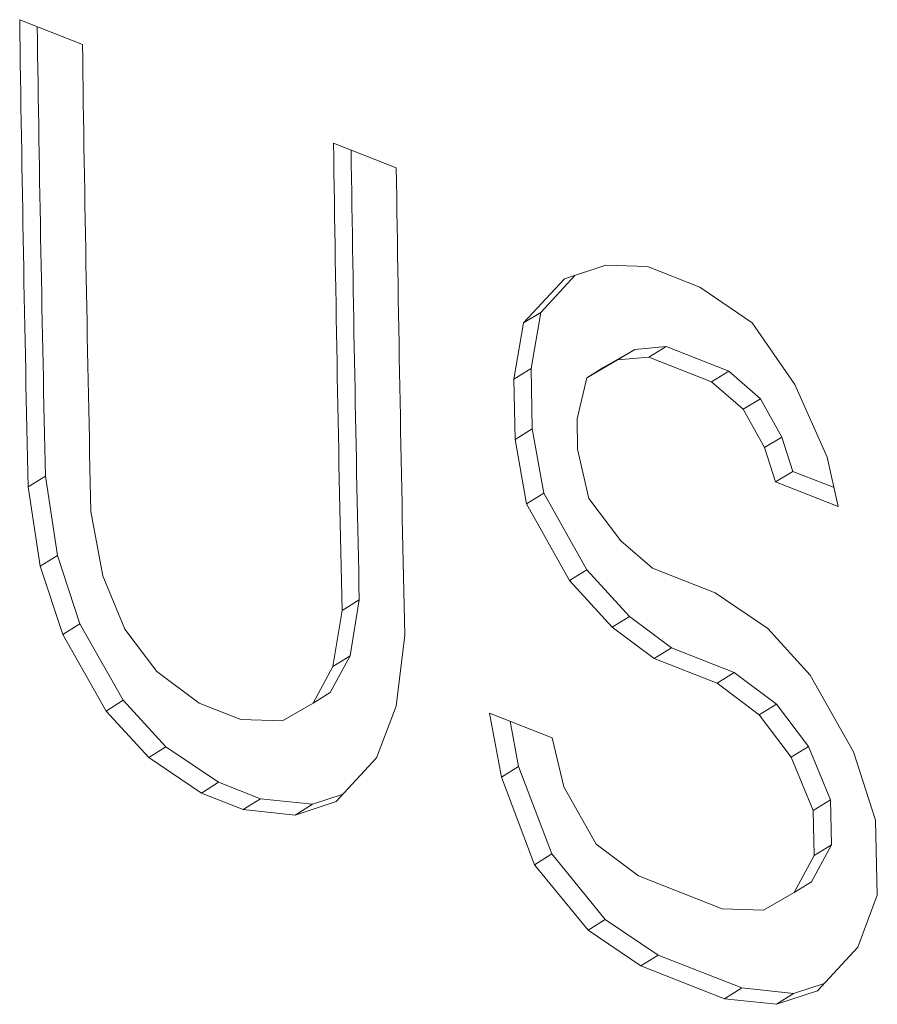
# Model space of a CAD drawing. Header units: inches. Extents: x 0 to 841, y 0 to 594.
# Tile 108 of 129: x 515.05 to 518.21, y 445.79 to 449.42. Entities that reach past the tile are written whole.
import ezdxf

# ---------------------------------------------------------------- set-up
doc = ezdxf.new("R2010")
doc.units = ezdxf.units.IN
doc.header["$LTSCALE"] = 46.255
doc.header["$MEASUREMENT"] = 0
doc.layers.get('0').update_dxf_attribs({"lineweight": 0})

msp = doc.modelspace()

# ---------------------------------------------------------------- linework, layer by layer
at = {"color": 7, "linetype": 'Continuous'}
for p, q in [((515.2791, 449.3289), (515.0478, 449.4199)), ((516.436, 448.8739), (516.2047, 448.9649)), ((517.2081, 448.5148), (517.0555, 448.4641)), ((517.3616, 448.5099), (517.2081, 448.5148)), ((517.0956, 448.4775), (516.9683, 448.3408)), ((517.5544, 448.434), (517.3616, 448.5099)), ((517.0555, 448.4641), (516.9046, 448.3021)), ((517.748, 448.3025), (517.5544, 448.434)), ((516.9046, 448.3021), (516.9683, 448.3408)), ((516.9683, 448.3408), (516.9334, 448.1335)), ((516.9046, 448.3021), (516.8697, 448.0947)), ((517.9047, 448.0748), (517.748, 448.3025)), ((517.2015, 448.1385), (517.3154, 448.2042)), ((517.2517, 448.1656), (517.3154, 448.2042)), ((517.3154, 448.2042), (517.4302, 448.2144)), ((517.3665, 448.1757), (517.4302, 448.2144)), ((517.4302, 448.2144), (517.6615, 448.1234)), ((517.1378, 448.0998), (517.2517, 448.1656)), ((517.2517, 448.1656), (517.3665, 448.1757)), ((517.3665, 448.1757), (517.5979, 448.0847)), ((516.8697, 448.0947), (516.9334, 448.1335)), ((516.9334, 448.1335), (516.9373, 447.9112)), ((517.1378, 448.0998), (517.2015, 448.1385)), ((517.5979, 448.0847), (517.6615, 448.1234)), ((517.6615, 448.1234), (517.7781, 448.0222)), ((516.8697, 448.0947), (516.8736, 447.8724)), ((517.1021, 447.9481), (517.1378, 448.0998)), ((517.5979, 448.0847), (517.7145, 447.9836)), ((518.0239, 447.8066), (517.9047, 448.0748)), ((517.7145, 447.9836), (517.7781, 448.0222)), ((517.7781, 448.0222), (517.857, 447.8807)), ((517.7145, 447.9836), (517.7934, 447.842)), ((517.104, 447.8369), (517.1021, 447.948)), ((516.8736, 447.8724), (516.9373, 447.9112)), ((516.9373, 447.9112), (516.9799, 447.6739)), ((516.8736, 447.8723), (516.9163, 447.6349)), ((517.7934, 447.842), (517.857, 447.8807)), ((517.857, 447.8807), (517.8975, 447.7543)), ((517.1456, 447.655), (517.104, 447.8369)), ((517.7934, 447.842), (517.8338, 447.7155)), ((518.0652, 447.6245), (518.0239, 447.8066)), ((517.8338, 447.7155), (517.8975, 447.7543)), ((517.8975, 447.7543), (518.0493, 447.6946)), ((515.079, 447.6969), (515.1426, 447.7363)), ((515.1426, 447.7363), (515.1875, 447.4442)), ((517.8338, 447.7155), (518.0652, 447.6245)), ((515.079, 447.6969), (515.1238, 447.4046)), ((516.9163, 447.6349), (516.9799, 447.6739)), ((516.9799, 447.6739), (517.1385, 447.3912)), ((517.2634, 447.4984), (517.1456, 447.655)), ((515.3539, 447.369), (515.3103, 447.6059)), ((516.9163, 447.6349), (517.0749, 447.3521)), ((517.3801, 447.3973), (517.2634, 447.4984)), ((515.1238, 447.4046), (515.1875, 447.4442)), ((515.1875, 447.4442), (515.2699, 447.1924)), ((515.1238, 447.4046), (515.2063, 447.1528)), ((517.0749, 447.3521), (517.1385, 447.3912)), ((517.1385, 447.3912), (517.295, 447.2196)), ((517.6115, 447.3063), (517.3801, 447.3973)), ((515.435, 447.1725), (515.3539, 447.369)), ((517.0749, 447.3521), (517.2314, 447.1804)), ((516.2359, 447.2419), (516.2995, 447.2813)), ((516.2995, 447.2813), (516.2659, 447.0749)), ((517.8054, 447.1749), (517.6115, 447.3063)), ((516.2359, 447.2419), (516.2023, 447.0354)), ((517.2314, 447.1804), (517.295, 447.2196)), ((517.295, 447.2196), (517.4504, 447.1035)), ((515.2063, 447.1528), (515.2699, 447.1924)), ((515.2699, 447.1924), (515.4297, 446.9105)), ((515.5533, 447.0163), (515.435, 447.1725)), ((517.2314, 447.1804), (517.3868, 447.0642)), ((517.9618, 447.0032), (517.8054, 447.1749)), ((515.2063, 447.1528), (515.3661, 446.8707)), ((516.435, 446.889), (516.4672, 447.1509)), ((517.3868, 447.0642), (517.4504, 447.1035)), ((517.4504, 447.1035), (517.6818, 447.0125)), ((516.2659, 447.0749), (516.1927, 446.9391)), ((516.2023, 447.0354), (516.2659, 447.0749)), ((517.3868, 447.0642), (517.6182, 446.9732)), ((516.2023, 447.0354), (516.1291, 446.8995)), ((515.709, 446.9003), (515.5533, 447.0163)), ((517.6182, 446.9732), (517.6818, 447.0125)), ((517.6818, 447.0125), (517.8372, 446.8964)), ((518.1207, 446.7206), (517.9618, 447.0032)), ((517.6182, 446.9732), (517.7736, 446.8571)), ((516.1291, 446.8995), (516.1927, 446.9391)), ((515.3661, 446.8707), (515.4297, 446.9105)), ((515.4297, 446.9105), (515.5868, 446.7393)), ((515.8632, 446.8396), (515.709, 446.9003)), ((516.1291, 446.8995), (516.0161, 446.8343)), ((516.3632, 446.6978), (516.435, 446.889)), ((517.7736, 446.8571), (517.8372, 446.8964)), ((517.8372, 446.8964), (517.9553, 446.74)), ((515.3661, 446.8707), (515.5232, 446.6994)), ((517.0109, 446.7723), (516.7795, 446.8633)), ((516.7795, 446.8633), (516.8232, 446.6265)), ((517.7736, 446.8571), (517.8917, 446.7006)), ((516.0161, 446.8343), (515.8632, 446.8396)), ((516.8559, 446.8332), (516.8869, 446.6661)), ((517.0533, 446.5909), (517.0109, 446.7723)), ((515.5232, 446.6994), (515.5868, 446.7393)), ((515.5868, 446.7393), (515.781, 446.6082)), ((517.8917, 446.7006), (517.9553, 446.74)), ((517.9553, 446.74), (518.0361, 446.5434)), ((515.5232, 446.6994), (515.7174, 446.5683)), ((516.2145, 446.5371), (516.3632, 446.6978)), ((517.8917, 446.7006), (517.9724, 446.504)), ((518.2026, 446.4684), (518.1207, 446.7206)), ((516.8232, 446.6265), (516.8869, 446.6661)), ((516.8869, 446.6661), (517.0094, 446.344)), ((516.8232, 446.6265), (516.9458, 446.3042)), ((515.7174, 446.5683), (515.781, 446.6082)), ((515.781, 446.6082), (515.9353, 446.5475)), ((517.173, 446.3793), (517.0533, 446.5909)), ((515.7174, 446.5683), (515.8717, 446.5076)), ((516.1267, 446.5269), (516.2395, 446.5641)), ((515.8717, 446.5076), (515.9353, 446.5475)), ((515.9353, 446.5475), (516.1267, 446.5269)), ((516.0631, 446.4871), (516.2145, 446.5371)), ((516.0631, 446.4871), (516.1267, 446.5269)), ((517.9724, 446.504), (518.0361, 446.5434)), ((518.0361, 446.5434), (518.0398, 446.3772)), ((515.8717, 446.5076), (516.0631, 446.4871)), ((517.9724, 446.504), (517.9762, 446.3378)), ((518.2089, 446.1913), (518.2026, 446.4682)), ((517.3286, 446.2632), (517.173, 446.3793)), ((518.0398, 446.3772), (517.9666, 446.2414)), ((517.9762, 446.3378), (518.0398, 446.3772)), ((516.9458, 446.3042), (517.0094, 446.344)), ((517.0094, 446.344), (517.2064, 446.1023)), ((517.9762, 446.3377), (517.903, 446.2018)), ((516.9458, 446.3042), (517.1428, 446.0624)), ((517.6371, 446.1419), (517.3286, 446.2632)), ((517.903, 446.2018), (517.9666, 446.2414)), ((517.903, 446.2018), (517.79, 446.1366)), ((518.1371, 446.0001), (518.2089, 446.1913)), ((517.79, 446.1366), (517.6371, 446.1419)), ((517.1428, 446.0624), (517.2064, 446.1023)), ((517.2064, 446.1023), (517.4007, 445.9711)), ((517.1428, 446.0624), (517.3371, 445.9313)), ((517.3371, 445.9313), (517.4007, 445.9711)), ((517.4007, 445.9711), (517.7092, 445.8498)), ((517.9884, 445.8394), (518.1371, 446.0001)), ((517.3371, 445.9313), (517.6456, 445.8099)), ((517.9006, 445.8293), (518.0134, 445.8664)), ((517.6456, 445.8099), (517.7092, 445.8498)), ((517.7092, 445.8498), (517.9006, 445.8293)), ((517.837, 445.7894), (517.9884, 445.8394)), ((517.837, 445.7894), (517.9006, 445.8293)), ((517.6456, 445.8099), (517.837, 445.7894))]:
    msp.add_line(p, q, dxfattribs=at)
for centre, radius, start, end in [((729.3216, 452.4381), 214.2951, 180.806999, 181.267745), ((729.2304, 452.4741), 214.1402, 180.824016, 181.267758), ((729.8901, 452.3532), 214.6323, 180.807361, 181.267383), ((730.4785, 451.9831), 214.2951, 180.806999, 181.267745), ((730.3873, 452.0191), 214.1402, 180.824016, 181.267758), ((731.047, 451.8982), 214.6323, 180.807361, 181.267383)]:
    msp.add_arc(centre, radius, start, end, dxfattribs=at)

doc.saveas('drawing.dxf')
